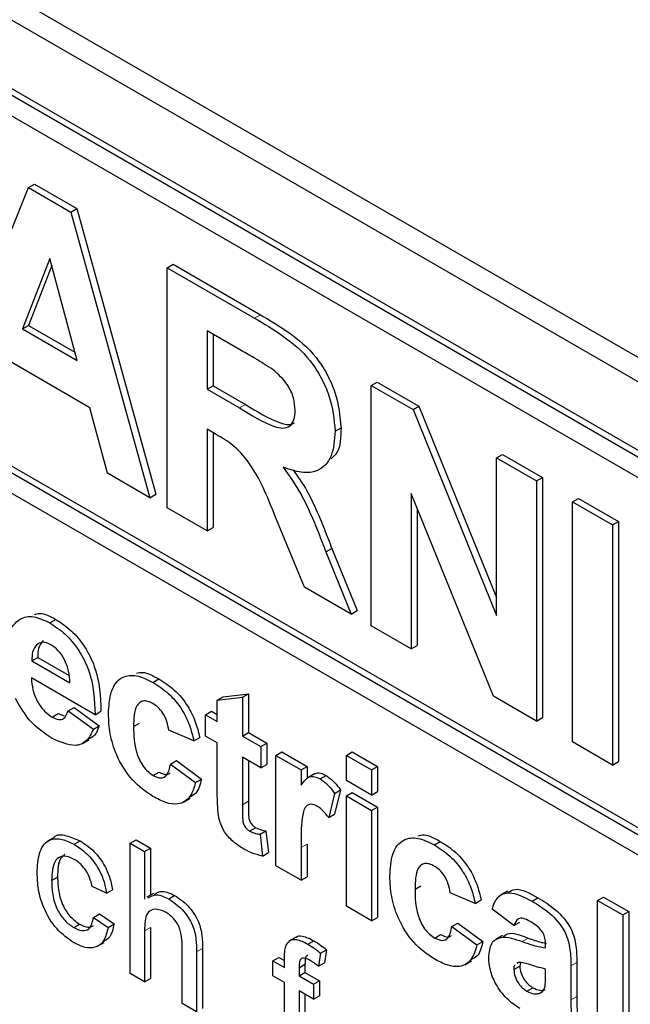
# Paper-space layout 'Blatt2' of a CAD drawing. Header units: millimetres. Extents: x 5 to 418, y 2 to 292.
# Tile 19 of 88: x 142.32 to 143.78, y 150.24 to 152.58. Entities that reach past the tile are written whole.
import ezdxf

# ---------------------------------------------------------------- set-up
doc = ezdxf.new("R2010")
doc.units = ezdxf.units.MM

psp = doc.layouts.new('Blatt2')

# ---------------------------------------------------------------- linework, layer by layer
at = {"color": 7, "linetype": 'Continuous', "lineweight": 25}
for p, q in [((138.3662, 154.914), (145.4372, 150.8319)), ((138.3157, 154.8848), (145.4574, 150.762)), ((145.4221, 150.6191), (138.351, 154.7011)), ((145.4079, 150.6109), (138.3369, 154.6929)), ((145.4079, 150.5619), (140.1471, 153.5989)), ((140.1612, 152.758), (145.5069, 149.672)), ((140.1471, 152.7498), (145.5069, 149.6557)), ((145.5069, 149.6067), (140.1471, 152.7009)), ((142.3441, 152.1836), (142.3582, 152.1918)), ((142.3582, 152.1918), (142.4591, 152.1336)), ((142.157, 151.7201), (142.3441, 152.1836)), ((142.3441, 152.1836), (142.4449, 152.1254)), ((142.4449, 152.1254), (142.4591, 152.1336)), ((142.4449, 152.1254), (142.6329, 151.4453)), ((142.4591, 152.1336), (142.6471, 151.4535)), ((142.395, 152.0151), (142.3301, 151.8473)), ((142.46, 151.7723), (142.395, 152.0151)), ((142.3995, 151.9983), (142.3443, 151.8555)), ((142.6746, 151.9929), (142.6887, 152.001)), ((142.6746, 151.4213), (142.6746, 151.9929)), ((142.6746, 151.9929), (142.8823, 151.873)), ((142.6887, 152.001), (142.8964, 151.8811)), ((142.3301, 151.8473), (142.3443, 151.8555)), ((142.3301, 151.8473), (142.46, 151.7723)), ((142.3443, 151.8555), (142.4548, 151.7916)), ((142.8507, 151.796), (142.7698, 151.8427)), ((142.7698, 151.8427), (142.7698, 151.7034)), ((142.7839, 151.8345), (142.7839, 151.7116)), ((142.4903, 151.6596), (142.3003, 151.7693)), ((142.7698, 151.7034), (142.7839, 151.7116)), ((142.7698, 151.7034), (142.8464, 151.6592)), ((142.7839, 151.7116), (142.8605, 151.6673)), ((143.1604, 151.7124), (143.1745, 151.7206)), ((143.1604, 151.1408), (143.1604, 151.7124)), ((143.1604, 151.7124), (143.2599, 151.655)), ((143.1745, 151.7206), (143.274, 151.6632)), ((142.532, 151.5036), (142.4903, 151.6596)), ((143.2599, 151.655), (143.274, 151.6632)), ((143.2599, 151.655), (143.4587, 151.1647)), ((143.274, 151.6632), (143.4587, 151.2077)), ((142.7911, 151.5959), (142.7698, 151.6082)), ((142.7698, 151.6082), (142.7698, 151.3663)), ((143.0744, 151.6037), (143.0885, 151.6119)), ((142.7839, 151.6), (142.7839, 151.3745)), ((143.4587, 151.5402), (143.4728, 151.5484)), ((143.4587, 151.5402), (143.5538, 151.4853)), ((143.4587, 151.1647), (143.4587, 151.5402)), ((143.4728, 151.5484), (143.568, 151.4934)), ((142.6329, 151.4453), (142.532, 151.5036)), ((143.5538, 151.4853), (143.568, 151.4934)), ((143.568, 151.4934), (143.568, 150.9219)), ((143.5538, 151.4853), (143.5538, 150.9137)), ((142.6329, 151.4453), (142.6471, 151.4535)), ((143.4514, 150.9728), (143.2556, 151.4557)), ((143.2556, 151.4557), (143.2556, 151.0859)), ((143.6399, 151.4356), (143.654, 151.4438)), ((143.654, 151.4438), (143.7492, 151.3888)), ((142.7698, 151.3663), (142.6746, 151.4213)), ((143.2697, 151.4208), (143.2697, 151.094)), ((143.6399, 150.864), (143.6399, 151.4356)), ((143.6399, 151.4356), (143.7351, 151.3807)), ((143.0012, 151.2327), (142.9308, 151.4031)), ((142.7698, 151.3663), (142.7839, 151.3745)), ((143.7351, 151.3807), (143.7492, 151.3888)), ((143.7351, 151.3807), (143.7351, 150.8091)), ((143.7492, 151.3888), (143.7492, 150.8172)), ((143.0524, 151.3163), (143.0666, 151.3244)), ((143.0524, 151.3163), (143.1124, 151.1685)), ((143.0666, 151.3244), (143.1266, 151.1767)), ((143.1124, 151.1685), (143.0012, 151.2327)), ((143.1124, 151.1685), (143.1266, 151.1767)), ((142.395, 151.1476), (142.4092, 151.1558)), ((143.2556, 151.0859), (143.1604, 151.1408)), ((143.2556, 151.0859), (143.2697, 151.094)), ((142.3521, 151.0572), (142.3663, 151.0654)), ((142.3521, 151.0572), (142.4428, 151.0049)), ((142.3663, 151.0654), (142.4408, 151.0223)), ((142.5026, 150.9289), (142.3511, 151.0164)), ((142.6406, 151.0059), (142.6547, 151.014)), ((142.808, 150.9716), (142.8678, 150.9785)), ((142.8537, 150.9704), (142.8678, 150.9785)), ((142.8678, 150.9785), (142.8678, 150.8864)), ((142.7938, 150.9634), (142.808, 150.9716)), ((142.7938, 150.9634), (142.8537, 150.9704)), ((142.7938, 150.9128), (142.7938, 150.9634)), ((142.8537, 150.9704), (142.8537, 150.8782)), ((143.5538, 150.9137), (143.4514, 150.9728)), ((142.4004, 150.9234), (142.4146, 150.9316)), ((142.4146, 150.9316), (142.4295, 150.9259)), ((142.4388, 150.9381), (142.453, 150.9462)), ((142.4388, 150.9381), (142.4987, 150.8943)), ((142.453, 150.9462), (142.5128, 150.9025)), ((142.5026, 150.9289), (142.5168, 150.937)), ((142.7659, 150.9289), (142.7801, 150.9371)), ((142.7659, 150.8782), (142.7659, 150.9289)), ((142.7659, 150.9289), (142.7938, 150.9128)), ((142.7801, 150.9371), (142.7938, 150.9291)), ((142.5944, 150.9005), (142.6085, 150.9087)), ((143.5538, 150.9137), (143.568, 150.9219)), ((142.4987, 150.8943), (142.5128, 150.9025)), ((142.738, 150.8667), (142.6782, 150.892)), ((142.8537, 150.8782), (142.8678, 150.8864)), ((142.8678, 150.8864), (142.9117, 150.8611)), ((142.4724, 150.8605), (142.4883, 150.8697)), ((142.738, 150.8667), (142.7521, 150.8749)), ((142.7938, 150.8621), (142.7659, 150.8782)), ((142.7938, 150.7458), (142.7938, 150.8621)), ((142.8537, 150.8782), (142.8975, 150.8529)), ((142.8975, 150.8529), (142.9117, 150.8611)), ((142.9117, 150.8611), (142.9117, 150.8104)), ((143.7351, 150.8091), (143.6399, 150.864)), ((142.8975, 150.8529), (142.8975, 150.8022)), ((142.9334, 150.8322), (142.9476, 150.8403)), ((142.9476, 150.8403), (143.0074, 150.8058)), ((143.101, 150.8322), (143.1151, 150.8404)), ((143.1151, 150.8404), (143.1749, 150.8058)), ((142.6821, 150.8114), (142.6963, 150.8196)), ((142.6821, 150.8114), (142.742, 150.7677)), ((142.6963, 150.8196), (142.7561, 150.7758)), ((142.8975, 150.8022), (142.8537, 150.8276)), ((142.8537, 150.8276), (142.8537, 150.7147)), ((142.8678, 150.8194), (142.8678, 150.7229)), ((142.8975, 150.8022), (142.9117, 150.8104)), ((142.9334, 150.5696), (142.9334, 150.8322)), ((142.9334, 150.8322), (142.9933, 150.7976)), ((143.101, 150.8322), (143.1608, 150.7977)), ((143.101, 150.7723), (143.101, 150.8322)), ((143.7351, 150.8091), (143.7492, 150.8172)), ((142.6414, 150.7843), (142.6555, 150.7925)), ((142.9933, 150.7976), (143.0074, 150.8058)), ((142.9933, 150.7976), (142.9933, 150.761)), ((143.0074, 150.8058), (143.0074, 150.7769)), ((143.0249, 150.7879), (143.009, 150.7787)), ((143.1608, 150.7977), (143.1749, 150.8058)), ((143.1608, 150.7977), (143.1608, 150.7378)), ((143.1749, 150.8058), (143.1749, 150.7459)), ((142.742, 150.7677), (142.7561, 150.7758)), ((143.0385, 150.7762), (143.0526, 150.7843)), ((143.1608, 150.7378), (143.101, 150.7723)), ((143.073, 150.7417), (143.0591, 150.684)), ((143.073, 150.7417), (143.0872, 150.7498)), ((143.0872, 150.7498), (143.0732, 150.6922)), ((143.101, 150.7355), (143.1151, 150.7436)), ((143.1151, 150.7436), (143.1749, 150.7091)), ((143.1608, 150.7378), (143.1749, 150.7459)), ((142.713, 150.7207), (142.7289, 150.7299)), ((143.101, 150.4729), (143.101, 150.7355)), ((143.101, 150.7355), (143.1608, 150.7009)), ((143.0591, 150.684), (143.0732, 150.6922)), ((143.1608, 150.7009), (143.1749, 150.7091)), ((143.1608, 150.7009), (143.1608, 150.4384)), ((143.1749, 150.7091), (143.1749, 150.4465)), ((142.8707, 150.6519), (142.8849, 150.66)), ((142.8955, 150.6442), (142.9097, 150.6524)), ((142.9097, 150.6524), (142.9157, 150.6007)), ((142.4051, 150.6369), (142.3892, 150.6277)), ((142.453, 150.6205), (142.4671, 150.6286)), ((142.586, 150.6232), (142.6002, 150.6314)), ((142.586, 150.3129), (142.586, 150.6232)), ((142.586, 150.6232), (142.6205, 150.6033)), ((142.6002, 150.6314), (142.6346, 150.6115)), ((142.8955, 150.6442), (142.9015, 150.5926)), ((143.3107, 150.619), (143.3248, 150.6272)), ((142.6205, 150.6033), (142.6346, 150.6115)), ((142.6205, 150.6033), (142.6205, 150.49)), ((142.6346, 150.6115), (142.6346, 150.4994)), ((142.9015, 150.5926), (142.9157, 150.6007)), ((142.9933, 150.613), (142.9933, 150.5351)), ((143.0074, 150.6211), (143.0074, 150.5433)), ((142.9933, 150.5351), (142.9334, 150.5696)), ((142.3993, 150.5343), (142.4134, 150.5424)), ((142.9933, 150.5351), (143.0074, 150.5433)), ((142.5302, 150.5043), (142.4958, 150.5202)), ((142.5302, 150.5043), (142.5443, 150.5124)), ((143.2645, 150.5137), (143.2787, 150.5218)), ((143.4081, 150.4799), (143.3483, 150.5052)), ((143.4844, 150.5088), (143.4685, 150.4996)), ((142.6421, 150.5037), (142.6262, 150.4945)), ((142.6781, 150.4905), (142.6922, 150.4987)), ((143.4081, 150.4799), (143.4222, 150.488)), ((143.5431, 150.4848), (143.5572, 150.493)), ((143.6993, 150.4868), (143.7134, 150.495)), ((143.6993, 150.4868), (143.7591, 150.4522)), ((143.6993, 150.1275), (143.6993, 150.4868)), ((143.7134, 150.495), (143.7733, 150.4604)), ((143.1608, 150.4384), (143.101, 150.4729)), ((143.4998, 150.4269), (143.448, 150.466)), ((143.7591, 150.4522), (143.7733, 150.4604)), ((143.7733, 150.4604), (143.7733, 150.1011)), ((142.4992, 150.4466), (142.5133, 150.4547)), ((142.4992, 150.4466), (142.5337, 150.4227)), ((142.5133, 150.4547), (142.5478, 150.4309)), ((143.1608, 150.4384), (143.1749, 150.4465)), ((143.4998, 150.4269), (143.514, 150.4351)), ((143.7591, 150.4522), (143.7591, 150.093)), ((142.4518, 150.4222), (142.466, 150.4304)), ((142.5337, 150.4227), (142.5478, 150.4309)), ((142.6205, 150.4147), (142.6205, 150.293)), ((142.6346, 150.4228), (142.6346, 150.3012)), ((143.3523, 150.4246), (143.3664, 150.4327)), ((143.3523, 150.4246), (143.4121, 150.3808)), ((143.3664, 150.4327), (143.4262, 150.389)), ((142.9802, 150.3988), (142.9643, 150.3897)), ((143.0092, 150.3829), (143.0234, 150.391)), ((143.3115, 150.3974), (143.3256, 150.4056)), ((143.4121, 150.3808), (143.4262, 150.389)), ((143.4725, 150.4033), (143.4566, 150.3942)), ((142.5082, 150.3777), (142.5242, 150.3869)), ((142.71, 150.2413), (142.71, 150.3822)), ((142.7445, 150.3644), (142.7445, 150.2215)), ((142.7586, 150.3726), (142.7586, 150.2296)), ((143.0397, 150.3613), (143.0539, 150.3695)), ((143.0539, 150.3695), (143.049, 150.3385)), ((143.5756, 150.3739), (143.5756, 150.3805)), ((142.9263, 150.3432), (142.9405, 150.3514)), ((142.9263, 150.3074), (142.9263, 150.3432)), ((142.9263, 150.3432), (142.9539, 150.3273)), ((142.9405, 150.3514), (142.9539, 150.3436)), ((142.9539, 150.3273), (142.9539, 150.3504)), ((143.0397, 150.3613), (143.0348, 150.3303)), ((143.3831, 150.3338), (143.399, 150.343)), ((142.9883, 150.3266), (143.0025, 150.3348)), ((142.9883, 150.3266), (142.9883, 150.3074)), ((143.0025, 150.3348), (143.0025, 150.3156)), ((143.0348, 150.3303), (143.049, 150.3385)), ((143.4998, 150.3225), (143.514, 150.3307)), ((143.5108, 150.3392), (143.5071, 150.3365)), ((143.5157, 150.3387), (143.514, 150.3307)), ((143.5756, 150.3102), (143.5756, 150.3233)), ((143.6355, 150.3309), (143.6355, 150.2502)), ((143.6496, 150.3391), (143.6496, 150.2584)), ((142.6205, 150.293), (142.586, 150.3129)), ((142.6205, 150.293), (142.6346, 150.3012)), ((142.9539, 150.2915), (142.9263, 150.3074)), ((142.9883, 150.3074), (143.0025, 150.3156)), ((142.9883, 150.3074), (143.0228, 150.2875)), ((143.0025, 150.3156), (143.0369, 150.2957)), ((143.0228, 150.2875), (143.0369, 150.2957)), ((143.0369, 150.2957), (143.0369, 150.2599)), ((142.9539, 150.1006), (142.9539, 150.2915)), ((143.0228, 150.2517), (142.9883, 150.2716)), ((142.9883, 150.2716), (142.9883, 150.0807)), ((143.0228, 150.2875), (143.0228, 150.2517)), ((143.5311, 150.2707), (143.5452, 150.2788)), ((143.0025, 150.2635), (143.0025, 150.0888)), ((143.0228, 150.2517), (143.0369, 150.2599)), ((143.5601, 150.2656), (143.5668, 150.2695)), ((142.7445, 150.2215), (142.71, 150.2413))]:
    psp.add_line(p, q, dxfattribs=at)
at = {"color": 7, "linetype": 'Continuous', "lineweight": 18}
for p, q in [((142.8823, 151.873), (142.8964, 151.8811)), ((142.8464, 151.6592), (142.8605, 151.6673)), ((142.8537, 150.7147), (142.8678, 150.7229)), ((142.9933, 150.613), (143.0074, 150.6211)), ((142.6205, 150.4147), (142.6346, 150.4228)), ((143.5195, 150.389), (143.5337, 150.3972)), ((142.7445, 150.3644), (142.7586, 150.3726)), ((143.6355, 150.3309), (143.6496, 150.3391)), ((143.6355, 150.2502), (143.6496, 150.2584))]:
    psp.add_line(p, q, dxfattribs=at)
psp.add_arc((137.1718, 141.5565), 9.567, 50.30384, 69.70154, dxfattribs=at)
at = {"color": 7, "linetype": 'Continuous', "lineweight": 25}
for points, knots in [([(142.8823, 151.873), (142.9048, 151.8596), (142.9496, 151.8329), (143.0069, 151.7861), (143.0418, 151.7318), (143.0676, 151.6732), (143.0717, 151.6315), (143.0744, 151.6037)], [0, 0, 0, 0, 0.251138, 0.500538, 0.625743, 0.751054, 1, 1, 1, 1]), ([(142.8964, 151.8811), (142.9189, 151.8677), (142.9637, 151.8411), (143.021, 151.7943), (143.056, 151.74), (143.0817, 151.6814), (143.0858, 151.6397), (143.0885, 151.6119)], [0, 0, 0, 0, 0.251138, 0.500538, 0.625743, 0.751054, 1, 1, 1, 1]), ([(142.9263, 151.7504), (142.9122, 151.7593), (142.887, 151.7751), (142.8618, 151.7896), (142.8507, 151.796)], [0, 0, 0, 0, 0.5599213, 1, 1, 1, 1]), ([(142.9792, 151.6536), (142.9785, 151.6634), (142.9772, 151.6827), (142.9591, 151.7214), (142.9387, 151.7394), (142.9263, 151.7504)], [0, 0, 0, 0, 0.281084, 0.561281, 1, 1, 1, 1]), ([(142.8464, 151.6592), (142.8744, 151.6419), (142.9094, 151.6203), (142.9503, 151.6093), (142.9672, 151.6146), (142.9778, 151.6302), (142.9787, 151.6458), (142.9792, 151.6536)], [0, 0, 0, 0, 0.500908, 0.625718, 0.750365, 0.875021, 1, 1, 1, 1]), ([(142.8605, 151.6673), (142.8884, 151.6504), (142.9232, 151.6293), (142.9636, 151.6172), (142.9731, 151.6216), (142.9774, 151.6236)], [0, 0, 0, 0, 0.687726, 0.859085, 1, 1, 1, 1]), ([(143.0885, 151.6119), (143.0879, 151.5895), (143.087, 151.5575), (143.0699, 151.5427), (143.0648, 151.5383)], [0, 0, 0, 0, 0.702184, 1, 1, 1, 1]), ([(142.9308, 151.4031), (142.9129, 151.4481), (142.8882, 151.5106), (142.8312, 151.5732), (142.8045, 151.5883), (142.7911, 151.5959)], [0, 0, 0, 0, 0.560986, 0.779305, 1, 1, 1, 1]), ([(143.0744, 151.6037), (143.0727, 151.5826), (143.0695, 151.5404), (143.0373, 151.5069), (142.9943, 151.503), (142.9649, 151.5131), (142.9502, 151.5182)], [0, 0, 0, 0, 0.279943, 0.558974, 0.779184, 1, 1, 1, 1]), ([(142.9502, 151.5182), (142.9653, 151.4971), (142.9902, 151.4623), (143.0156, 151.4082), (143.0347, 151.3624), (143.0465, 151.3316), (143.0524, 151.3163)], [0, 0, 0, 0, 0.339561, 0.559573, 0.779778, 1, 1, 1, 1]), ([(142.9742, 151.5115), (142.9857, 151.4952), (143.007, 151.4652), (143.0297, 151.4164), (143.0489, 151.3706), (143.0607, 151.3398), (143.0666, 151.3244)], [0, 0, 0, 0, 0.283889, 0.522448, 0.761214, 1, 1, 1, 1]), ([(142.2912, 151.0697), (142.2923, 151.0884), (142.2943, 151.1257), (142.3194, 151.1584), (142.3557, 151.1662), (142.3819, 151.1538), (142.395, 151.1476)], [0, 0, 0, 0, 0.280671, 0.559803, 0.779762, 1, 1, 1, 1]), ([(142.3581, 151.1678), (142.3622, 151.1689), (142.3769, 151.1729), (142.3957, 151.1629), (142.4092, 151.1558)], [0, 0, 0, 0, 0.280478, 1, 1, 1, 1]), ([(142.395, 151.1476), (142.4073, 151.1395), (142.432, 151.1233), (142.4653, 151.0832), (142.4996, 151.0139), (142.5014, 150.9639), (142.5026, 150.9289)], [0, 0, 0, 0, 0.187375, 0.374305, 0.561262, 1, 1, 1, 1]), ([(142.4092, 151.1558), (142.4215, 151.1477), (142.4461, 151.1315), (142.4794, 151.0914), (142.5138, 151.0221), (142.5155, 150.9721), (142.5168, 150.937)], [0, 0, 0, 0, 0.187375, 0.374305, 0.561262, 1, 1, 1, 1]), ([(142.3648, 151.097), (142.3605, 151.0914), (142.3527, 151.0814), (142.3523, 151.0646), (142.3521, 151.0572)], [0, 0, 0, 0, 0.558284, 1, 1, 1, 1]), ([(142.3977, 151.0954), (142.3906, 151.0986), (142.3779, 151.1042), (142.3688, 151.0992), (142.3648, 151.097)], [0, 0, 0, 0, 0.558878, 1, 1, 1, 1]), ([(142.379, 151.1052), (142.3746, 151.0996), (142.3669, 151.0895), (142.3665, 151.0728), (142.3663, 151.0654)], [0, 0, 0, 0, 0.558284, 1, 1, 1, 1]), ([(142.4428, 151.0049), (142.4423, 151.0139), (142.4413, 151.0318), (142.4312, 151.0595), (142.4155, 151.0828), (142.4036, 151.0912), (142.3977, 151.0954)], [0, 0, 0, 0, 0.280983, 0.560279, 0.780219, 1, 1, 1, 1]), ([(142.5346, 150.931), (142.5356, 150.9498), (142.5377, 150.9873), (142.563, 151.0206), (142.6009, 151.0254), (142.6274, 151.0124), (142.6406, 151.0059)], [0, 0, 0, 0, 0.280707, 0.559643, 0.779504, 1, 1, 1, 1]), ([(142.601, 151.0279), (142.6058, 151.0289), (142.6217, 151.0322), (142.6412, 151.0214), (142.6547, 151.014)], [0, 0, 0, 0, 0.305493, 1, 1, 1, 1]), ([(142.3511, 151.0164), (142.3517, 151.0069), (142.3531, 150.9882), (142.3649, 150.9593), (142.382, 150.9361), (142.3943, 150.9276), (142.4004, 150.9234)], [0, 0, 0, 0, 0.280701, 0.559805, 0.779805, 1, 1, 1, 1]), ([(142.6406, 151.0059), (142.6529, 150.998), (142.6776, 150.9822), (142.709, 150.9448), (142.7286, 150.9039), (142.7349, 150.8791), (142.738, 150.8667)], [0, 0, 0, 0, 0.280457, 0.559337, 0.779383, 1, 1, 1, 1]), ([(142.6547, 151.014), (142.6671, 151.0061), (142.6917, 150.9904), (142.7231, 150.953), (142.7428, 150.9121), (142.749, 150.8873), (142.7521, 150.8749)], [0, 0, 0, 0, 0.280457, 0.559337, 0.779383, 1, 1, 1, 1]), ([(142.4006, 150.8726), (142.3815, 150.8852), (142.3476, 150.9076), (142.3239, 150.949), (142.3136, 150.9672)], [0, 0, 0, 0, 0.560391, 1, 1, 1, 1]), ([(142.6401, 150.9555), (142.6361, 150.9575), (142.6282, 150.9615), (142.6171, 150.9621), (142.6082, 150.9582), (142.5953, 150.9422), (142.5948, 150.919), (142.5944, 150.9005)], [0, 0, 0, 0, 0.125319, 0.250544, 0.375796, 0.501063, 1, 1, 1, 1]), ([(142.6782, 150.892), (142.677, 150.8988), (142.6748, 150.9124), (142.6654, 150.9321), (142.6529, 150.9472), (142.6443, 150.9527), (142.6401, 150.9555)], [0, 0, 0, 0, 0.280561, 0.559648, 0.7796, 1, 1, 1, 1]), ([(142.4004, 150.9234), (142.4055, 150.9209), (142.4157, 150.916), (142.4314, 150.9192), (142.436, 150.9309), (142.4388, 150.9381)], [0, 0, 0, 0, 0.280682, 0.560525, 1, 1, 1, 1]), ([(142.6401, 150.7343), (142.6233, 150.746), (142.5897, 150.7692), (142.5533, 150.8284), (142.5366, 150.8843), (142.5352, 150.9154), (142.5346, 150.931)], [0, 0, 0, 0, 0.279707, 0.558485, 0.778934, 1, 1, 1, 1]), ([(142.4987, 150.8943), (142.4939, 150.8843), (142.4844, 150.8644), (142.4508, 150.8498), (142.4196, 150.864), (142.4006, 150.8726)], [0, 0, 0, 0, 0.281013, 0.561314, 1, 1, 1, 1]), ([(142.5128, 150.9025), (142.5086, 150.8915), (142.5029, 150.877), (142.4904, 150.8727), (142.4873, 150.8717)], [0, 0, 0, 0, 0.753376, 1, 1, 1, 1]), ([(142.5944, 150.9005), (142.5948, 150.8803), (142.5952, 150.855), (142.6077, 150.8218), (142.6169, 150.8061), (142.6286, 150.7927), (142.6371, 150.7871), (142.6414, 150.7843)], [0, 0, 0, 0, 0.499313, 0.62455, 0.749763, 0.874784, 1, 1, 1, 1]), ([(142.6414, 150.7843), (142.6476, 150.7814), (142.6601, 150.7757), (142.6769, 150.7851), (142.6802, 150.8014), (142.6821, 150.8114)], [0, 0, 0, 0, 0.28016, 0.558978, 1, 1, 1, 1]), ([(142.6555, 150.7925), (142.662, 150.7892), (142.6723, 150.7841), (142.679, 150.7888), (142.6815, 150.7905)], [0, 0, 0, 0, 0.6281122, 1, 1, 1, 1]), ([(143.0251, 150.7875), (143.0259, 150.7881), (143.0296, 150.791), (143.0393, 150.7906), (143.0482, 150.7864), (143.0526, 150.7843)], [0, 0, 0, 0, 0.119414, 0.559552, 1, 1, 1, 1]), ([(142.742, 150.7677), (142.7382, 150.7551), (142.7306, 150.73), (142.7037, 150.7137), (142.6714, 150.718), (142.6506, 150.7289), (142.6401, 150.7343)], [0, 0, 0, 0, 0.280244, 0.559157, 0.779326, 1, 1, 1, 1]), ([(142.7561, 150.7758), (142.7528, 150.7624), (142.7478, 150.742), (142.7325, 150.7351), (142.7272, 150.7327)], [0, 0, 0, 0, 0.655166, 1, 1, 1, 1]), ([(142.9933, 150.761), (142.9968, 150.7658), (143.0026, 150.7738), (143.0128, 150.7821), (143.025, 150.7826), (143.034, 150.7783), (143.0385, 150.7762)], [0, 0, 0, 0, 0.340514, 0.560535, 0.78019, 1, 1, 1, 1]), ([(143.0385, 150.7762), (143.0455, 150.7712), (143.0581, 150.7622), (143.0685, 150.7479), (143.073, 150.7417)], [0, 0, 0, 0, 0.559042, 1, 1, 1, 1]), ([(143.0526, 150.7843), (143.0596, 150.7793), (143.0722, 150.7704), (143.0826, 150.7561), (143.0872, 150.7498)], [0, 0, 0, 0, 0.559042, 1, 1, 1, 1]), ([(142.7958, 150.695), (142.795, 150.7046), (142.7938, 150.7219), (142.7938, 150.7385), (142.7938, 150.7458)], [0, 0, 0, 0, 0.559821, 1, 1, 1, 1]), ([(142.8678, 150.7229), (142.8679, 150.7122), (142.868, 150.6988), (142.8685, 150.6823), (142.8719, 150.673), (142.8779, 150.6648), (142.8826, 150.6616), (142.8849, 150.66)], [0, 0, 0, 0, 0.501041, 0.626248, 0.751082, 0.875377, 1, 1, 1, 1]), ([(143.0319, 150.7108), (143.0267, 150.7132), (143.0163, 150.718), (143.0005, 150.7098), (142.993, 150.6721), (142.9932, 150.6367), (142.9933, 150.613)], [0, 0, 0, 0, 0.1246722, 0.248774, 0.498061, 1, 1, 1, 1]), ([(142.8534, 150.6112), (142.8459, 150.6162), (142.831, 150.626), (142.8113, 150.6475), (142.7993, 150.6728), (142.7969, 150.6876), (142.7958, 150.695)], [0, 0, 0, 0, 0.280585, 0.56042, 0.779437, 1, 1, 1, 1]), ([(142.8537, 150.7147), (142.8538, 150.704), (142.8539, 150.6906), (142.8543, 150.6741), (142.8578, 150.6648), (142.8638, 150.6566), (142.8684, 150.6535), (142.8707, 150.6519)], [0, 0, 0, 0, 0.501041, 0.626248, 0.751082, 0.875377, 1, 1, 1, 1]), ([(143.0591, 150.684), (143.0544, 150.6901), (143.046, 150.7009), (143.0362, 150.7078), (143.0319, 150.7108)], [0, 0, 0, 0, 0.560294, 1, 1, 1, 1]), ([(142.4053, 150.6367), (142.4054, 150.6369), (142.411, 150.6451), (142.4345, 150.6428), (142.4562, 150.6333), (142.4671, 150.6286)], [0, 0, 0, 0, 0.011465, 0.505148, 1, 1, 1, 1]), ([(142.8707, 150.6519), (142.8755, 150.6498), (142.884, 150.6462), (142.892, 150.6448), (142.8955, 150.6442)], [0, 0, 0, 0, 0.559508, 1, 1, 1, 1]), ([(142.8849, 150.66), (142.8896, 150.658), (142.8981, 150.6543), (142.9061, 150.653), (142.9097, 150.6524)], [0, 0, 0, 0, 0.559508, 1, 1, 1, 1]), ([(142.3649, 150.5531), (142.3657, 150.5691), (142.3675, 150.6009), (142.3869, 150.6321), (142.4194, 150.636), (142.4418, 150.6256), (142.453, 150.6205)], [0, 0, 0, 0, 0.280838, 0.55968, 0.779579, 1, 1, 1, 1]), ([(142.4671, 150.6286), (142.4773, 150.6219), (142.4977, 150.6086), (142.5228, 150.5766), (142.5384, 150.5427), (142.5424, 150.5225), (142.5443, 150.5124)], [0, 0, 0, 0, 0.280267, 0.559439, 0.779535, 1, 1, 1, 1]), ([(143.2047, 150.5441), (143.2057, 150.5629), (143.2078, 150.6005), (143.2331, 150.6338), (143.2711, 150.6385), (143.2975, 150.6255), (143.3107, 150.619)], [0, 0, 0, 0, 0.280707, 0.559643, 0.779504, 1, 1, 1, 1]), ([(143.2711, 150.641), (143.276, 150.642), (143.2918, 150.6453), (143.3113, 150.6346), (143.3248, 150.6272)], [0, 0, 0, 0, 0.305493, 1, 1, 1, 1]), ([(143.3248, 150.6272), (143.3372, 150.6193), (143.3619, 150.6036), (143.3933, 150.5661), (143.4129, 150.5252), (143.4191, 150.5004), (143.4222, 150.488)], [0, 0, 0, 0, 0.280457, 0.559337, 0.779383, 1, 1, 1, 1]), ([(142.453, 150.6205), (142.4632, 150.6138), (142.4835, 150.6004), (142.5086, 150.5685), (142.5243, 150.5346), (142.5282, 150.5144), (142.5302, 150.5043)], [0, 0, 0, 0, 0.280267, 0.559439, 0.779535, 1, 1, 1, 1]), ([(142.9015, 150.5926), (142.8927, 150.5946), (142.877, 150.5983), (142.8606, 150.6073), (142.8534, 150.6112)], [0, 0, 0, 0, 0.559729, 1, 1, 1, 1]), ([(143.3107, 150.619), (143.3231, 150.6111), (143.3477, 150.5954), (143.3791, 150.5579), (143.3988, 150.5171), (143.405, 150.4923), (143.4081, 150.4799)], [0, 0, 0, 0, 0.280457, 0.559337, 0.779383, 1, 1, 1, 1]), ([(142.4532, 150.5845), (142.4469, 150.5876), (142.4343, 150.5936), (142.4179, 150.5915), (142.4011, 150.5755), (142.4, 150.5513), (142.3993, 150.5343)], [0, 0, 0, 0, 0.187089, 0.37388, 0.56073, 1, 1, 1, 1]), ([(142.4311, 150.5966), (142.4276, 150.5939), (142.4144, 150.5838), (142.4139, 150.56), (142.4134, 150.5424)], [0, 0, 0, 0, 0.265832, 1, 1, 1, 1]), ([(142.4958, 150.5202), (142.494, 150.5273), (142.4906, 150.5416), (142.4795, 150.5612), (142.4663, 150.576), (142.4576, 150.5817), (142.4532, 150.5845)], [0, 0, 0, 0, 0.280213, 0.559476, 0.779649, 1, 1, 1, 1]), ([(143.3102, 150.5686), (143.3062, 150.5706), (143.2983, 150.5746), (143.2873, 150.5752), (143.2783, 150.5713), (143.2655, 150.5553), (143.2649, 150.5322), (143.2645, 150.5137)], [0, 0, 0, 0, 0.125319, 0.250544, 0.375796, 0.501063, 1, 1, 1, 1]), ([(142.453, 150.3857), (142.4387, 150.3957), (142.4102, 150.4156), (142.3797, 150.4663), (142.3664, 150.5136), (142.3654, 150.5399), (142.3649, 150.5531)], [0, 0, 0, 0, 0.279595, 0.558341, 0.778834, 1, 1, 1, 1]), ([(143.3483, 150.5052), (143.3472, 150.512), (143.3449, 150.5255), (143.3355, 150.5453), (143.323, 150.5603), (143.3145, 150.5658), (143.3102, 150.5686)], [0, 0, 0, 0, 0.280561, 0.559648, 0.7796, 1, 1, 1, 1]), ([(142.3993, 150.5343), (142.3996, 150.5233), (142.4003, 150.5015), (142.4101, 150.467), (142.4298, 150.4376), (142.4445, 150.4273), (142.4518, 150.4222)], [0, 0, 0, 0, 0.2812759, 0.5605357, 0.7801102, 1, 1, 1, 1]), ([(142.4134, 150.5424), (142.4138, 150.5315), (142.4145, 150.5096), (142.4242, 150.4752), (142.4439, 150.4457), (142.4586, 150.4355), (142.466, 150.4304)], [0, 0, 0, 0, 0.2812759, 0.5605357, 0.7801102, 1, 1, 1, 1]), ([(143.3103, 150.3475), (143.2934, 150.3591), (143.2599, 150.3823), (143.2234, 150.4415), (143.2067, 150.4975), (143.2054, 150.5285), (143.2047, 150.5441)], [0, 0, 0, 0, 0.279707, 0.558485, 0.778934, 1, 1, 1, 1]), ([(142.6433, 150.5013), (142.6496, 150.5049), (142.6631, 150.5127), (142.6821, 150.5035), (142.6922, 150.4987)], [0, 0, 0, 0, 0.4701832, 1, 1, 1, 1]), ([(143.2645, 150.5137), (143.2649, 150.4934), (143.2654, 150.4681), (143.2778, 150.4349), (143.287, 150.4192), (143.2987, 150.4059), (143.3072, 150.4002), (143.3115, 150.3974)], [0, 0, 0, 0, 0.499313, 0.6245497, 0.7497626, 0.8747838, 1, 1, 1, 1]), ([(143.448, 150.466), (143.4519, 150.4767), (143.4596, 150.4979), (143.4936, 150.511), (143.5243, 150.4948), (143.5431, 150.4848)], [0, 0, 0, 0, 0.280773, 0.559844, 1, 1, 1, 1]), ([(143.4857, 150.5062), (143.4913, 150.5093), (143.5103, 150.5197), (143.5378, 150.5041), (143.5572, 150.493)], [0, 0, 0, 0, 0.294246, 1, 1, 1, 1]), ([(142.6292, 150.4931), (142.6355, 150.4968), (142.6489, 150.5045), (142.668, 150.4954), (142.6781, 150.4905)], [0, 0, 0, 0, 0.4701832, 1, 1, 1, 1]), ([(142.6781, 150.4905), (142.6889, 150.4832), (142.7106, 150.4685), (142.7361, 150.4304), (142.7439, 150.3942), (142.7443, 150.3744), (142.7445, 150.3644)], [0, 0, 0, 0, 0.280318, 0.55834, 0.778554, 1, 1, 1, 1]), ([(142.6922, 150.4987), (142.7031, 150.4913), (142.7248, 150.4767), (142.7503, 150.4386), (142.758, 150.4024), (142.7584, 150.3825), (142.7586, 150.3726)], [0, 0, 0, 0, 0.280318, 0.55834, 0.778554, 1, 1, 1, 1]), ([(143.5431, 150.4848), (143.557, 150.4765), (143.5847, 150.4599), (143.6231, 150.4172), (143.6354, 150.3687), (143.6355, 150.3436), (143.6355, 150.3309)], [0, 0, 0, 0, 0.2817381, 0.5600283, 0.7783391, 1, 1, 1, 1]), ([(143.5572, 150.493), (143.5712, 150.4846), (143.5989, 150.468), (143.6373, 150.4254), (143.6496, 150.3769), (143.6496, 150.3517), (143.6496, 150.3391)], [0, 0, 0, 0, 0.2817381, 0.5600283, 0.7783391, 1, 1, 1, 1]), ([(142.6703, 150.4592), (142.6618, 150.4627), (142.6447, 150.4697), (142.6214, 150.4562), (142.6208, 150.4305), (142.6205, 150.4147)], [0, 0, 0, 0, 0.280205, 0.55932, 1, 1, 1, 1]), ([(142.71, 150.3822), (142.7098, 150.39), (142.7093, 150.4053), (142.7009, 150.4301), (142.6858, 150.4491), (142.6755, 150.4558), (142.6703, 150.4592)], [0, 0, 0, 0, 0.281222, 0.559777, 0.779378, 1, 1, 1, 1]), ([(142.4518, 150.4222), (142.4586, 150.4191), (142.472, 150.4128), (142.4926, 150.4184), (142.4967, 150.4359), (142.4992, 150.4466)], [0, 0, 0, 0, 0.280899, 0.560906, 1, 1, 1, 1]), ([(143.5371, 150.4376), (143.5324, 150.4401), (143.5229, 150.4451), (143.5072, 150.4443), (143.5026, 150.4335), (143.4998, 150.4269)], [0, 0, 0, 0, 0.2812448, 0.5605628, 1, 1, 1, 1]), ([(143.5756, 150.3805), (143.5755, 150.3847), (143.5752, 150.393), (143.5712, 150.4073), (143.5579, 150.4255), (143.5457, 150.4326), (143.5371, 150.4376)], [0, 0, 0, 0, 0.187536, 0.374316, 0.560024, 1, 1, 1, 1]), ([(140.5662, 150.4221), (140.6613, 150.3875), (140.9379, 150.2867), (141.4027, 150.0781), (141.9593, 149.78), (142.5168, 149.4293), (142.9635, 149.1092), (143.2225, 148.9037), (143.2984, 148.8436)], [0, 0, 0, 0, 0.106109, 0.308603, 0.511101, 0.713584, 0.916095, 1, 1, 1, 1]), ([(142.5337, 150.4227), (142.5311, 150.4116), (142.526, 150.3894), (142.5051, 150.3736), (142.4793, 150.3728), (142.4618, 150.3814), (142.453, 150.3857)], [0, 0, 0, 0, 0.280202, 0.55951, 0.779586, 1, 1, 1, 1]), ([(142.466, 150.4304), (142.4729, 150.427), (142.4855, 150.4207), (142.4948, 150.425), (142.499, 150.4269)], [0, 0, 0, 0, 0.548596, 1, 1, 1, 1]), ([(142.5478, 150.4309), (142.5455, 150.4193), (142.5418, 150.3998), (142.5284, 150.3919), (142.523, 150.3888)], [0, 0, 0, 0, 0.593899, 1, 1, 1, 1]), ([(143.3115, 150.3974), (143.3178, 150.3946), (143.3303, 150.3889), (143.347, 150.3983), (143.3503, 150.4146), (143.3523, 150.4246)], [0, 0, 0, 0, 0.28016, 0.558978, 1, 1, 1, 1]), ([(143.4742, 150.4005), (143.4773, 150.403), (143.4919, 150.4145), (143.5154, 150.4048), (143.5337, 150.3972)], [0, 0, 0, 0, 0.21796, 1, 1, 1, 1]), ([(142.9576, 150.3807), (142.9605, 150.3849), (142.9663, 150.3932), (142.9849, 150.3953), (143, 150.3876), (143.0092, 150.3829)], [0, 0, 0, 0, 0.279458, 0.559661, 1, 1, 1, 1]), ([(142.9805, 150.3984), (142.9809, 150.3988), (142.9845, 150.4029), (142.9995, 150.4028), (143.0143, 150.3955), (143.0234, 150.391)], [0, 0, 0, 0, 0.041167, 0.414036, 1, 1, 1, 1]), ([(143.0234, 150.391), (143.0291, 150.3875), (143.0394, 150.3811), (143.0495, 150.373), (143.0539, 150.3695)], [0, 0, 0, 0, 0.559945, 1, 1, 1, 1]), ([(143.3256, 150.4056), (143.3321, 150.4024), (143.3424, 150.3972), (143.3492, 150.4019), (143.3517, 150.4037)], [0, 0, 0, 0, 0.6281122, 1, 1, 1, 1]), ([(143.4262, 150.389), (143.4229, 150.3756), (143.4179, 150.3551), (143.4026, 150.3482), (143.3973, 150.3458)], [0, 0, 0, 0, 0.655166, 1, 1, 1, 1]), ([(143.44, 150.3512), (143.4413, 150.3634), (143.4439, 150.3878), (143.4738, 150.405), (143.5022, 150.3951), (143.5195, 150.389)], [0, 0, 0, 0, 0.279667, 0.558309, 1, 1, 1, 1]), ([(143.5195, 150.389), (143.5302, 150.3853), (143.5492, 150.3787), (143.5676, 150.3754), (143.5756, 150.3739)], [0, 0, 0, 0, 0.560213, 1, 1, 1, 1]), ([(143.5337, 150.3972), (143.5444, 150.3934), (143.5593, 150.388), (143.5738, 150.3853), (143.5779, 150.3845)], [0, 0, 0, 0, 0.713348, 1, 1, 1, 1]), ([(142.9539, 150.3504), (142.9539, 150.3565), (142.954, 150.3675), (142.9565, 150.3767), (142.9576, 150.3807)], [0, 0, 0, 0, 0.5603701, 1, 1, 1, 1]), ([(143.0092, 150.3829), (143.015, 150.3793), (143.0252, 150.3729), (143.0353, 150.3649), (143.0397, 150.3613)], [0, 0, 0, 0, 0.559945, 1, 1, 1, 1]), ([(143.4121, 150.3808), (143.4083, 150.3682), (143.4008, 150.3431), (143.3738, 150.3269), (143.3415, 150.3312), (143.3207, 150.342), (143.3103, 150.3475)], [0, 0, 0, 0, 0.280244, 0.559157, 0.779326, 1, 1, 1, 1]), ([(143.0156, 150.3434), (143.0113, 150.3457), (143.0028, 150.3504), (142.9916, 150.3491), (142.9887, 150.338), (142.9885, 150.3304), (142.9883, 150.3266)], [0, 0, 0, 0, 0.281469, 0.557719, 0.778516, 1, 1, 1, 1]), ([(143.0091, 150.3556), (143.0082, 150.3555), (143.0043, 150.3552), (143.0031, 150.3458), (143.0027, 150.3384), (143.0025, 150.3348)], [0, 0, 0, 0, 0.1312844, 0.5649679, 1, 1, 1, 1]), ([(143.0348, 150.3303), (143.0313, 150.333), (143.0249, 150.3378), (143.0184, 150.3417), (143.0156, 150.3434)], [0, 0, 0, 0, 0.559924, 1, 1, 1, 1]), ([(143.5144, 150.2296), (143.5038, 150.2367), (143.4825, 150.2507), (143.457, 150.2851), (143.4422, 150.3211), (143.4407, 150.3412), (143.44, 150.3512)], [0, 0, 0, 0, 0.280489, 0.55953, 0.779597, 1, 1, 1, 1]), ([(143.5031, 150.3336), (143.5028, 150.3334), (143.5, 150.3316), (143.4999, 150.3268), (143.4998, 150.3225)], [0, 0, 0, 0, 0.130405, 1, 1, 1, 1]), ([(143.4998, 150.3225), (143.5004, 150.317), (143.5016, 150.306), (143.5102, 150.2899), (143.5205, 150.2777), (143.5276, 150.273), (143.5311, 150.2707)], [0, 0, 0, 0, 0.279294, 0.55914, 0.779446, 1, 1, 1, 1]), ([(143.5756, 150.3233), (143.5683, 150.3251), (143.5561, 150.3281), (143.5389, 150.3338), (143.5244, 150.3386), (143.5153, 150.339), (143.5108, 150.3392)], [0, 0, 0, 0, 0.340193, 0.560377, 0.780508, 1, 1, 1, 1]), ([(143.514, 150.3307), (143.5146, 150.3252), (143.5157, 150.3142), (143.5244, 150.298), (143.5347, 150.2858), (143.5417, 150.2812), (143.5452, 150.2788)], [0, 0, 0, 0, 0.279294, 0.55914, 0.779446, 1, 1, 1, 1]), ([(143.5735, 150.2795), (143.5743, 150.285), (143.5757, 150.2948), (143.5756, 150.3055), (143.5756, 150.3102)], [0, 0, 0, 0, 0.559676, 1, 1, 1, 1]), ([(143.5311, 150.2707), (143.5369, 150.268), (143.5474, 150.2633), (143.5562, 150.2649), (143.5601, 150.2656)], [0, 0, 0, 0, 0.559341, 1, 1, 1, 1]), ([(143.5452, 150.2788), (143.5511, 150.2762), (143.5616, 150.2715), (143.5703, 150.2731), (143.5742, 150.2738)], [0, 0, 0, 0, 0.559341, 1, 1, 1, 1]), ([(143.5601, 150.2656), (143.5634, 150.2671), (143.5694, 150.2696), (143.5722, 150.2765), (143.5735, 150.2795)], [0, 0, 0, 0, 0.559867, 1, 1, 1, 1]), ([(143.6355, 150.2502), (143.6356, 150.24), (143.6358, 150.2233), (143.638, 150.1989), (143.6435, 150.1771), (143.6488, 150.1624), (143.6514, 150.1551)], [0, 0, 0, 0, 0.340129, 0.560069, 0.779965, 1, 1, 1, 1]), ([(143.6496, 150.2584), (143.6497, 150.2482), (143.65, 150.2315), (143.6521, 150.2071), (143.6576, 150.1852), (143.6629, 150.1706), (143.6656, 150.1633)], [0, 0, 0, 0, 0.340129, 0.560069, 0.779965, 1, 1, 1, 1])]:
    psp.add_open_spline(points, degree=3, knots=knots, dxfattribs=at)

doc.saveas('drawing.dxf')
